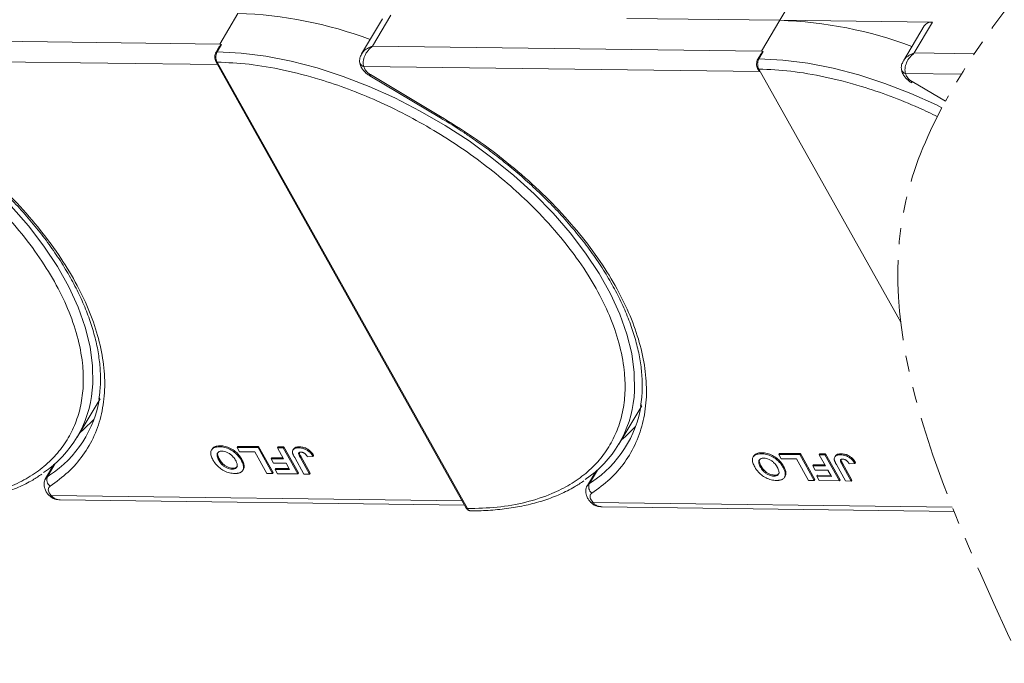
# Model space of a CAD drawing. Header units: millimetres. Extents: x -1637 to 445, y 81 to 1539.
# Tile 37 of 52: x -159 to -61, y 1189 to 1253. Entities that reach past the tile are written whole.
import ezdxf

# ---------------------------------------------------------------- set-up
doc = ezdxf.new("R2010")
doc.units = ezdxf.units.MM
doc.linetypes.add('PHANTOM2', pattern=[31.75, 15.875, -3.175, 3.175, -3.175, 3.175, -3.175])

msp = doc.modelspace()

# ---------------------------------------------------------------- linework, layer by layer
at = {"color": 7, "linetype": 'Continuous', "lineweight": 15}
for p, q in [((-83.636, 1252.577), (-81.526, 1256.126)), ((-137.313, 1253.268), (-139.122, 1250.226)), ((-123, 1252.71), (-125.055, 1249.255)), ((-123.978, 1250.031), (-122.169, 1253.073)), ((-98.781, 1252.772), (-83.636, 1252.577)), ((-83.636, 1252.577), (-85.446, 1249.535)), ((-68.492, 1252.383), (-83.636, 1252.577)), ((-69.323, 1252.019), (-71.378, 1248.564)), ((-70.301, 1249.341), (-68.492, 1252.383)), ((-139.122, 1250.226), (-177.655, 1250.722)), ((-139.223, 1249.851), (-139.484, 1249.412)), ((-138.937, 1250.185), (-139.366, 1249.462)), ((-138.937, 1250.185), (-139.122, 1250.226)), ((-85.446, 1249.535), (-123.978, 1250.031)), ((-85.546, 1249.16), (-85.808, 1248.721)), ((-85.26, 1249.494), (-85.69, 1248.772)), ((-85.26, 1249.494), (-85.446, 1249.535)), ((-64.345, 1249.264), (-70.301, 1249.341)), ((-178.515, 1248.69), (-139.323, 1248.185)), ((-139.496, 1248.495), (-114.699, 1204.234)), ((-139.381, 1248.441), (-114.584, 1204.18)), ((-124.838, 1247.999), (-124.745, 1247.742)), ((-124.838, 1247.999), (-85.646, 1247.494)), ((-85.819, 1247.804), (-85.646, 1247.494)), ((-124.248, 1247.079), (-117.299, 1242.946)), ((-124.18, 1247.193), (-117.231, 1243.06)), ((-85.704, 1247.75), (-71.638, 1222.643)), ((-71.162, 1247.308), (-71.068, 1247.051)), ((-71.162, 1247.308), (-65.647, 1247.237)), ((-70.503, 1246.502), (-67.219, 1244.549)), ((-153.241, 1211.26), (-150.98, 1215.063)), ((-99.565, 1210.569), (-97.303, 1214.372)), ((-139.877, 1210.086), (-139.937, 1209.985)), ((-139.129, 1210.302), (-139.068, 1210.403)), ((-137.404, 1210.247), (-137.344, 1210.348)), ((-137.404, 1210.247), (-135.325, 1210.22)), ((-137.164, 1209.818), (-137.404, 1210.247)), ((-137.344, 1210.348), (-135.264, 1210.321)), ((-135.652, 1209.798), (-137.164, 1209.818)), ((-134.45, 1207.654), (-135.652, 1209.798)), ((-135.264, 1210.321), (-135.325, 1210.22)), ((-135.325, 1210.22), (-133.883, 1207.646)), ((-135.264, 1210.321), (-133.823, 1207.748)), ((-133.396, 1210.195), (-133.336, 1210.296)), ((-133.396, 1210.195), (-132.829, 1210.188)), ((-132.786, 1209.106), (-133.396, 1210.195)), ((-133.336, 1210.296), (-132.769, 1210.289)), ((-132.769, 1210.289), (-132.829, 1210.188)), ((-132.829, 1210.188), (-131.388, 1207.614)), ((-132.769, 1210.289), (-131.327, 1207.716)), ((-131.804, 1210.082), (-131.864, 1209.981)), ((-131.203, 1210.302), (-131.263, 1210.2)), ((-85.452, 1209.611), (-85.392, 1209.712)), ((-139.212, 1208.984), (-139.152, 1209.085)), ((-136.934, 1209.081), (-136.995, 1208.979)), ((-133.974, 1209.224), (-134.034, 1209.122)), ((-133.794, 1208.693), (-134.034, 1209.122)), ((-134.034, 1209.122), (-132.786, 1209.106)), ((-133.974, 1209.224), (-132.844, 1209.209)), ((-130.783, 1207.607), (-131.691, 1209.229)), ((-131.149, 1209.265), (-131.088, 1209.366)), ((-131.149, 1209.265), (-130.215, 1207.599)), ((-131.088, 1209.366), (-130.155, 1207.701)), ((-130.42, 1209.305), (-129.872, 1209.331)), ((-129.811, 1209.432), (-129.872, 1209.331)), ((-86.2, 1209.396), (-86.26, 1209.294)), ((-83.728, 1209.556), (-83.667, 1209.657)), ((-83.728, 1209.556), (-81.648, 1209.529)), ((-83.487, 1209.127), (-83.728, 1209.556)), ((-83.667, 1209.657), (-81.588, 1209.63)), ((-81.975, 1209.107), (-83.487, 1209.127)), ((-80.774, 1206.963), (-81.975, 1209.107)), ((-81.588, 1209.63), (-81.648, 1209.529)), ((-81.648, 1209.529), (-80.206, 1206.956)), ((-81.588, 1209.63), (-80.146, 1207.057)), ((-79.72, 1209.504), (-79.659, 1209.606)), ((-79.72, 1209.504), (-79.153, 1209.497)), ((-79.11, 1208.415), (-79.72, 1209.504)), ((-79.659, 1209.606), (-79.092, 1209.598)), ((-79.092, 1209.598), (-79.153, 1209.497)), ((-79.153, 1209.497), (-77.711, 1206.923)), ((-79.092, 1209.598), (-77.65, 1207.025)), ((-78.127, 1209.391), (-78.187, 1209.29)), ((-77.526, 1209.611), (-77.587, 1209.509)), ((-76.135, 1208.741), (-76.195, 1208.64)), ((-155.543, 1208.541), (-156.369, 1207.153)), ((-156.163, 1207.363), (-155.376, 1208.686)), ((-155.546, 1208.538), (-155.545, 1208.538)), ((-137.889, 1208.091), (-137.829, 1208.192)), ((-136.836, 1207.974), (-136.776, 1208.076)), ((-136.7, 1208.428), (-136.76, 1208.327)), ((-132.546, 1208.677), (-133.794, 1208.693)), ((-133.571, 1208.17), (-133.632, 1208.069)), ((-133.392, 1207.64), (-133.632, 1208.069)), ((-133.632, 1208.069), (-132.195, 1208.051)), ((-133.571, 1208.17), (-132.253, 1208.153)), ((-132.195, 1208.051), (-132.546, 1208.677)), ((-101.866, 1207.85), (-102.692, 1206.462)), ((-102.487, 1206.672), (-101.699, 1207.996)), ((-101.87, 1207.847), (-101.868, 1207.847)), ((-85.535, 1208.293), (-85.475, 1208.394)), ((-83.258, 1208.39), (-83.318, 1208.288)), ((-80.297, 1208.533), (-80.358, 1208.431)), ((-80.117, 1208.003), (-80.358, 1208.431)), ((-80.358, 1208.431), (-79.11, 1208.415)), ((-80.297, 1208.533), (-79.167, 1208.518)), ((-78.869, 1207.987), (-80.117, 1208.003)), ((-78.518, 1207.36), (-78.869, 1207.987)), ((-77.106, 1206.916), (-78.015, 1208.538)), ((-77.472, 1208.574), (-77.412, 1208.675)), ((-77.472, 1208.574), (-76.539, 1206.908)), ((-77.412, 1208.675), (-76.478, 1207.01)), ((-76.744, 1208.614), (-76.195, 1208.64)), ((-155.969, 1207.492), (-156.163, 1207.363)), ((-133.883, 1207.646), (-134.45, 1207.654)), ((-133.823, 1207.748), (-133.883, 1207.646)), ((-131.388, 1207.614), (-133.392, 1207.64)), ((-131.327, 1207.716), (-131.388, 1207.614)), ((-130.215, 1207.599), (-130.783, 1207.607)), ((-130.155, 1207.701), (-130.215, 1207.599)), ((-102.293, 1206.801), (-102.487, 1206.672)), ((-84.212, 1207.4), (-84.152, 1207.502)), ((-83.159, 1207.283), (-83.099, 1207.385)), ((-83.023, 1207.737), (-83.083, 1207.636)), ((-80.206, 1206.956), (-80.774, 1206.963)), ((-80.146, 1207.057), (-80.206, 1206.956)), ((-79.895, 1207.48), (-79.955, 1207.378)), ((-79.715, 1206.949), (-79.955, 1207.378)), ((-79.955, 1207.378), (-78.518, 1207.36)), ((-79.895, 1207.48), (-78.576, 1207.463)), ((-77.711, 1206.923), (-79.715, 1206.949)), ((-77.65, 1207.025), (-77.711, 1206.923)), ((-76.539, 1206.908), (-77.106, 1206.916)), ((-76.478, 1207.01), (-76.539, 1206.908)), ((-156.026, 1205.481), (-156.035, 1205.492)), ((-156.002, 1205.734), (-155.808, 1205.476)), ((-115.101, 1204.952), (-155.808, 1205.476)), ((-154.912, 1205.041), (-114.862, 1204.526)), ((-102.326, 1205.043), (-102.131, 1204.785)), ((-102.349, 1204.79), (-102.359, 1204.802)), ((-66.535, 1204.327), (-102.131, 1204.785)), ((-101.235, 1204.35), (-66.365, 1203.901))]:
    msp.add_line(p, q, dxfattribs=at)
at = {"color": 7, "linetype": 'Continuous', "lineweight": 15, "flags": 128}
for points in [[(-139.366, 1249.462), (-136.993, 1249.326), (-134.539, 1249.011), (-132.024, 1248.518), (-129.468, 1247.853), (-126.892, 1247.02), (-124.316, 1246.026), (-121.76, 1244.879), (-119.245, 1243.588), (-116.791, 1242.163), (-114.417, 1240.617), (-112.143, 1238.96), (-109.986, 1237.206), (-107.964, 1235.37), (-106.092, 1233.465), (-104.387, 1231.508), (-102.861, 1229.513), (-101.526, 1227.497), (-100.393, 1225.475), (-99.472, 1223.464), (-98.769, 1221.48), (-98.29, 1219.539), (-98.039, 1217.655), (-98.018, 1215.844), (-98.065, 1215.224)], [(-85.69, 1248.772), (-83.316, 1248.635), (-80.862, 1248.32), (-78.348, 1247.827), (-75.792, 1247.162), (-73.215, 1246.329), (-70.639, 1245.335), (-68.083, 1244.188), (-67.559, 1243.919)], [(-125.254, 1248.485), (-125.255, 1248.477), (-125.251, 1248.393)], [(-125.251, 1248.393), (-125.247, 1248.373), (-125.24, 1248.344)], [(-71.578, 1247.795), (-71.578, 1247.786), (-71.574, 1247.702)], [(-124.18, 1247.193), (-124.216, 1247.133), (-124.239, 1247.094), (-124.248, 1247.079), (-124.248, 1247.079)], [(-71.574, 1247.702), (-71.57, 1247.682), (-71.563, 1247.654)], [(-70.503, 1246.502), (-70.539, 1246.442), (-70.562, 1246.403), (-70.571, 1246.388), (-70.571, 1246.388)], [(-117.231, 1243.06), (-117.267, 1243), (-117.29, 1242.962), (-117.299, 1242.947), (-117.299, 1242.946)], [(-159.769, 1234.156), (-158.064, 1232.199), (-156.537, 1230.204), (-155.203, 1228.188), (-154.07, 1226.166), (-153.149, 1224.155), (-152.446, 1222.171), (-151.967, 1220.229), (-151.716, 1218.346), (-151.695, 1216.535), (-151.742, 1215.915)], [(-152.992, 1211.68), (-152.599, 1212.011), (-151.584, 1213.02)], [(-99.315, 1210.989), (-98.922, 1211.32), (-97.907, 1212.329)], [(-156.365, 1207.158), (-156.306, 1207.239), (-156.163, 1207.363)], [(-102.689, 1206.468), (-102.629, 1206.548), (-102.487, 1206.672)]]:
    msp.add_lwpolyline(points, dxfattribs=at)
at = {"color": 7, "linetype": 'Continuous', "lineweight": 15}
for centre, radius, start, end in [((-138.577, 1212.54), 40.748, 69.35834, 88.22275), ((-84.9, 1211.849), 40.748, 69.35834, 88.22275), ((-68.602, 1251.501), 0.888, 82.87283, 144.3365), ((-139.383, 1249.338), 0.126, 82.49194, 144.09954), ((-85.706, 1248.647), 0.126, 82.49194, 144.09954), ((-139.392, 1248.567), 0.127, 214.96587, 274.88426), ((-124.727, 1248.534), 0.546, 200.26316, 258.23574), ((-85.715, 1247.877), 0.127, 214.96587, 274.88426), ((-71.05, 1247.843), 0.546, 200.26316, 258.23574), ((-162.774, 1216.93), 11.078, 303.96754, 354.74389), ((-162.18, 1216.911), 11.283, 303.39574, 351.14243), ((-109.097, 1216.239), 11.078, 303.96754, 354.74389), ((-108.503, 1216.221), 11.283, 303.39574, 351.14243), ((-155.444, 1207.031), 0.792, 155.22009, 232.54306), ((-101.768, 1206.34), 0.792, 155.22009, 232.54306), ((-155.913, 1205.649), 0.202, 236.03869, 301.32272), ((-114.595, 1204.306), 0.127, 214.9547, 274.88524), ((-102.236, 1204.958), 0.202, 236.03869, 301.32272)]:
    msp.add_arc(centre, radius, start, end, dxfattribs=at)
at = {"color": 3, "linetype": 'PHANTOM2', "lineweight": 9, "ltscale": 0.5}
for points, knots in [([(-44.542, 1329.738), (-39.516, 1316.742), (-27.249, 1285.022), (-58.464, 1260.489), (-67.219, 1244.549)], [0, 0, 0, 0, 45.380997, 110.76193, 110.76193, 110.76193, 110.76193]), ([(-67.559, 1243.919), (-69.164, 1240.9), (-76.029, 1224.001), (-67.038, 1204.664), (-59.682, 1188.843)], [111.621679, 111.621679, 111.621679, 111.621679, 123.975955, 179.550983, 179.550983, 179.550983, 179.550983])]:
    msp.add_open_spline(points, degree=3, knots=knots, dxfattribs=at)
at = {"color": 7, "linetype": 'Continuous', "lineweight": 15}
for points, knots in [([(-139.22, 1249.85), (-139.21, 1249.868), (-139.166, 1249.951), (-139.094, 1250.036), (-139.025, 1250.111), (-138.999, 1250.138), (-138.98, 1250.156), (-138.968, 1250.167), (-138.958, 1250.175), (-138.95, 1250.18), (-138.944, 1250.184), (-138.94, 1250.185), (-138.938, 1250.185), (-138.937, 1250.185), (-138.937, 1250.185)], [0, 0, 0, 0, 0.1362747, 0.628083, 0.7491851, 0.8303049, 0.8846383, 0.9212056, 0.946082, 0.9691561, 0.9812989, 0.990211, 0.9974391, 1, 1, 1, 1]), ([(-125.057, 1249.215), (-125.005, 1249.306), (-124.878, 1249.529), (-124.497, 1249.822), (-124.151, 1249.961), (-123.978, 1250.031)], [0, 0, 0, 0, 0.2551059, 0.6260787, 1, 1, 1, 1]), ([(-123.978, 1250.031), (-124.134, 1249.893), (-124.446, 1249.618), (-124.769, 1249.071), (-124.9, 1248.59), (-124.902, 1248.23), (-124.86, 1248.075), (-124.838, 1247.999)], [0, 0, 0, 0, 0.2513144, 0.5002066, 0.7491551, 0.8759362, 1, 1, 1, 1]), ([(-193.058, 1249.132), (-192.01, 1249.08), (-189.882, 1248.974), (-186.455, 1248.385), (-183.147, 1247.532), (-180.042, 1246.476), (-177.191, 1245.306), (-174.358, 1243.939), (-171.573, 1242.384), (-168.886, 1240.668), (-166.343, 1238.82), (-163.966, 1236.865), (-161.574, 1234.632), (-159.258, 1232.127), (-157.149, 1229.393), (-155.44, 1226.676), (-154.108, 1223.964), (-153.161, 1221.246), (-152.683, 1218.764), (-152.591, 1216.561), (-152.796, 1214.639), (-153.29, 1212.83), (-154.08, 1211.159), (-155.149, 1209.653), (-156.481, 1208.34), (-158.053, 1207.227), (-160.012, 1206.237), (-162.404, 1205.456), (-165.216, 1204.948), (-167.256, 1204.896), (-168.26, 1204.871)], [0, 0, 0, 0, 0.038845, 0.078883, 0.12003, 0.152186, 0.184338, 0.217171, 0.25, 0.282833, 0.315662, 0.347818, 0.37997, 0.421121, 0.461157, 0.5, 0.538846, 0.578883, 0.62003, 0.652186, 0.684338, 0.717171, 0.75, 0.782833, 0.815662, 0.847818, 0.87997, 0.921121, 0.961156, 1, 1, 1, 1]), ([(-139.484, 1249.412), (-139.516, 1249.345), (-139.579, 1249.212), (-139.609, 1248.955), (-139.586, 1248.697), (-139.526, 1248.562), (-139.496, 1248.495)], [0, 0, 0, 0, 0.2499875, 0.4997845, 0.7494633, 1, 1, 1, 1]), ([(-139.366, 1249.462), (-139.395, 1249.404), (-139.458, 1249.277), (-139.494, 1249.065), (-139.497, 1248.876), (-139.481, 1248.723), (-139.444, 1248.57), (-139.402, 1248.485), (-139.381, 1248.441)], [0, 0, 0, 0, 0.202144, 0.435712, 0.564895, 0.702008, 0.847044, 1, 1, 1, 1]), ([(-125.071, 1249.227), (-125.132, 1249.102), (-125.228, 1248.904), (-125.273, 1248.596), (-125.251, 1248.431), (-125.239, 1248.344)], [0, 0, 0, 0, 0.448563, 0.710789, 1, 1, 1, 1]), ([(-85.69, 1248.772), (-85.719, 1248.713), (-85.781, 1248.586), (-85.818, 1248.374), (-85.821, 1248.185), (-85.804, 1248.032), (-85.767, 1247.88), (-85.726, 1247.794), (-85.704, 1247.75)], [0, 0, 0, 0, 0.202144, 0.435712, 0.564895, 0.702008, 0.847044, 1, 1, 1, 1]), ([(-85.543, 1249.159), (-85.533, 1249.177), (-85.49, 1249.26), (-85.417, 1249.345), (-85.349, 1249.421), (-85.322, 1249.447), (-85.304, 1249.465), (-85.291, 1249.476), (-85.281, 1249.484), (-85.274, 1249.49), (-85.268, 1249.493), (-85.264, 1249.494), (-85.261, 1249.494), (-85.26, 1249.494), (-85.26, 1249.494)], [0, 0, 0, 0, 0.136275, 0.628083, 0.749185, 0.830305, 0.884638, 0.921206, 0.946082, 0.969156, 0.981299, 0.990211, 0.997439, 1, 1, 1, 1]), ([(-71.38, 1248.524), (-71.328, 1248.615), (-71.201, 1248.838), (-70.821, 1249.131), (-70.475, 1249.27), (-70.301, 1249.341)], [0, 0, 0, 0, 0.2551059, 0.6260787, 1, 1, 1, 1]), ([(-70.301, 1249.341), (-70.458, 1249.202), (-70.769, 1248.927), (-71.092, 1248.38), (-71.223, 1247.899), (-71.226, 1247.539), (-71.183, 1247.384), (-71.162, 1247.308)], [0, 0, 0, 0, 0.2513144, 0.5002066, 0.7491551, 0.8759362, 1, 1, 1, 1]), ([(-139.381, 1248.441), (-138.333, 1248.389), (-136.205, 1248.283), (-132.778, 1247.694), (-129.471, 1246.841), (-126.366, 1245.785), (-123.515, 1244.615), (-120.681, 1243.249), (-117.897, 1241.693), (-115.209, 1239.977), (-112.667, 1238.129), (-110.29, 1236.174), (-107.897, 1233.942), (-105.581, 1231.436), (-103.472, 1228.702), (-101.763, 1225.986), (-100.431, 1223.274), (-99.485, 1220.555), (-99.007, 1218.073), (-98.915, 1215.87), (-99.119, 1213.948), (-99.613, 1212.139), (-100.403, 1210.468), (-101.472, 1208.962), (-102.805, 1207.649), (-104.376, 1206.536), (-106.335, 1205.546), (-108.727, 1204.766), (-111.54, 1204.257), (-113.579, 1204.205), (-114.584, 1204.18)], [0, 0, 0, 0, 0.038845, 0.078883, 0.12003, 0.152186, 0.184338, 0.217171, 0.25, 0.282833, 0.315662, 0.347818, 0.37997, 0.421121, 0.461157, 0.5, 0.538846, 0.578883, 0.62003, 0.652186, 0.684338, 0.717171, 0.75, 0.782833, 0.815662, 0.847818, 0.87997, 0.921121, 0.961156, 1, 1, 1, 1]), ([(-125.228, 1248.397), (-125.223, 1248.327), (-125.209, 1248.132), (-125.059, 1247.854), (-124.84, 1247.551), (-124.57, 1247.289), (-124.351, 1247.146), (-124.248, 1247.079)], [0, 0, 0, 0, 0.128735, 0.363829, 0.562351, 0.794136, 1, 1, 1, 1]), ([(-85.808, 1248.721), (-85.839, 1248.654), (-85.902, 1248.521), (-85.932, 1248.264), (-85.909, 1248.006), (-85.849, 1247.871), (-85.819, 1247.804)], [0, 0, 0, 0, 0.2499875, 0.4997845, 0.7494633, 1, 1, 1, 1]), ([(-71.395, 1248.536), (-71.455, 1248.411), (-71.551, 1248.213), (-71.596, 1247.905), (-71.574, 1247.74), (-71.563, 1247.653)], [0, 0, 0, 0, 0.448563, 0.710789, 1, 1, 1, 1]), ([(-85.704, 1247.75), (-84.657, 1247.698), (-82.529, 1247.592), (-79.102, 1247.004), (-75.794, 1246.15), (-72.689, 1245.095), (-70.179, 1244.064), (-68.63, 1243.337), (-68.018, 1243.035)], [0, 0, 0, 0, 0.0388454, 0.0788825, 0.1200296, 0.1521859, 0.1843384, 0.2055464, 0.2055464, 0.2055464, 0.2055464]), ([(-71.552, 1247.706), (-71.546, 1247.637), (-71.532, 1247.441), (-71.382, 1247.163), (-71.163, 1246.86), (-70.894, 1246.599), (-70.674, 1246.455), (-70.571, 1246.388)], [0, 0, 0, 0, 0.128735, 0.363829, 0.562351, 0.794136, 1, 1, 1, 1]), ([(-170.973, 1243.636), (-170.171, 1243.144), (-169.047, 1242.455), (-167.447, 1241.365), (-166.117, 1240.411), (-164.585, 1239.228), (-163.042, 1237.944), (-161.506, 1236.559), (-160.012, 1235.094), (-158.585, 1233.564), (-157.244, 1231.983), (-156.006, 1230.364), (-154.884, 1228.72), (-153.888, 1227.062), (-153.025, 1225.402), (-152.304, 1223.749), (-151.727, 1222.113), (-151.301, 1220.501), (-151.026, 1218.921), (-150.915, 1217.381), (-150.936, 1216.071), (-151.063, 1215.309), (-151.112, 1215.018)], [0, 0, 0, 0, 0.064101, 0.089801, 0.132415, 0.176482, 0.223573, 0.272509, 0.322812, 0.374099, 0.426103, 0.478632, 0.531549, 0.584759, 0.638206, 0.691868, 0.745759, 0.79993, 0.854482, 0.909574, 0.965431, 1, 1, 1, 1]), ([(-170.908, 1243.751), (-169.846, 1243.092), (-167.7, 1241.761), (-164.66, 1239.501), (-161.786, 1237.061), (-159.153, 1234.466), (-156.817, 1231.772), (-154.822, 1229.035), (-153.198, 1226.312), (-151.948, 1223.631), (-151.066, 1220.997), (-150.561, 1218.415), (-150.456, 1215.916), (-150.766, 1213.556), (-151.485, 1211.383), (-152.604, 1209.447), (-154.059, 1207.753), (-155.308, 1206.85), (-155.926, 1206.403)], [0, 0, 0, 0, 0.061038, 0.123312, 0.186438, 0.25, 0.313562, 0.376688, 0.438962, 0.5, 0.561038, 0.623312, 0.686438, 0.75, 0.813562, 0.876688, 0.938962, 1, 1, 1, 1]), ([(-117.297, 1242.945), (-116.494, 1242.453), (-115.371, 1241.764), (-113.77, 1240.674), (-112.44, 1239.72), (-110.908, 1238.537), (-109.366, 1237.253), (-107.829, 1235.868), (-106.335, 1234.403), (-104.908, 1232.873), (-103.567, 1231.292), (-102.33, 1229.673), (-101.208, 1228.029), (-100.211, 1226.371), (-99.349, 1224.711), (-98.627, 1223.058), (-98.05, 1221.422), (-97.624, 1219.81), (-97.349, 1218.23), (-97.239, 1216.69), (-97.26, 1215.381), (-97.386, 1214.619), (-97.435, 1214.327)], [0, 0, 0, 0, 0.064101, 0.089801, 0.132415, 0.176482, 0.223573, 0.272509, 0.322812, 0.374099, 0.426103, 0.478632, 0.531549, 0.584759, 0.638206, 0.691868, 0.745759, 0.79993, 0.854482, 0.909574, 0.965431, 1, 1, 1, 1]), ([(-117.231, 1243.06), (-116.169, 1242.401), (-114.024, 1241.07), (-110.983, 1238.81), (-108.109, 1236.37), (-105.477, 1233.775), (-103.14, 1231.081), (-101.145, 1228.345), (-99.521, 1225.621), (-98.271, 1222.94), (-97.389, 1220.306), (-96.885, 1217.724), (-96.78, 1215.225), (-97.089, 1212.865), (-97.809, 1210.693), (-98.928, 1208.756), (-100.382, 1207.062), (-101.631, 1206.159), (-102.249, 1205.712)], [0, 0, 0, 0, 0.061038, 0.123312, 0.186438, 0.25, 0.313562, 0.376688, 0.438962, 0.5, 0.561038, 0.623312, 0.686438, 0.75, 0.813562, 0.876688, 0.938962, 1, 1, 1, 1]), ([(-139.786, 1209.003), (-139.822, 1209.072), (-139.932, 1209.279), (-140.033, 1209.607), (-139.993, 1209.945), (-139.789, 1210.181), (-139.477, 1210.292), (-139.234, 1210.299), (-139.129, 1210.302)], [0, 0, 0, 0, 0.101888, 0.307343, 0.492963, 0.678647, 0.860791, 1, 1, 1, 1]), ([(-139.865, 1210.078), (-139.819, 1210.146), (-139.716, 1210.297), (-139.415, 1210.392), (-139.173, 1210.4), (-139.068, 1210.403)], [0, 0, 0, 0, 0.315977, 0.703684, 1, 1, 1, 1]), ([(-139.212, 1208.984), (-139.248, 1209.052), (-139.349, 1209.246), (-139.417, 1209.513), (-139.334, 1209.727), (-139.178, 1209.842), (-139.007, 1209.872), (-138.906, 1209.872), (-138.887, 1209.873)], [0, 0, 0, 0, 0.15859, 0.447239, 0.620381, 0.793575, 0.961295, 1, 1, 1, 1]), ([(-139.152, 1209.085), (-139.187, 1209.153), (-139.287, 1209.346), (-139.364, 1209.605), (-139.295, 1209.74), (-139.273, 1209.784)], [0, 0, 0, 0, 0.271027, 0.764321, 1, 1, 1, 1]), ([(-139.129, 1210.302), (-139.049, 1210.298), (-138.807, 1210.288), (-138.362, 1210.185), (-137.854, 1209.929), (-137.399, 1209.56), (-137.141, 1209.231), (-137.021, 1209.025), (-136.995, 1208.979)], [0, 0, 0, 0, 0.102171, 0.30922, 0.51365, 0.692275, 0.932413, 1, 1, 1, 1]), ([(-139.068, 1210.403), (-138.988, 1210.4), (-138.746, 1210.39), (-138.302, 1210.287), (-137.794, 1210.03), (-137.339, 1209.662), (-137.081, 1209.333), (-136.961, 1209.126), (-136.934, 1209.081)], [0, 0, 0, 0, 0.102171, 0.30922, 0.51365, 0.692275, 0.932413, 1, 1, 1, 1]), ([(-138.887, 1209.873), (-138.805, 1209.867), (-138.64, 1209.855), (-138.363, 1209.759), (-138.086, 1209.602), (-137.797, 1209.346), (-137.641, 1209.124), (-137.561, 1208.984), (-137.552, 1208.97)], [0, 0, 0, 0, 0.15971, 0.320429, 0.491074, 0.67705, 0.96629, 1, 1, 1, 1]), ([(-131.901, 1209.717), (-131.905, 1209.781), (-131.913, 1209.908), (-131.821, 1210.062), (-131.619, 1210.186), (-131.397, 1210.195), (-131.263, 1210.2)], [0, 0, 0, 0, 0.20646, 0.413515, 0.645211, 1, 1, 1, 1]), ([(-131.691, 1209.229), (-131.71, 1209.263), (-131.748, 1209.332), (-131.795, 1209.424), (-131.832, 1209.506), (-131.86, 1209.577), (-131.886, 1209.648), (-131.896, 1209.694), (-131.901, 1209.717)], [0, 0, 0, 0, 0.20827, 0.416707, 0.561481, 0.706573, 0.852825, 1, 1, 1, 1]), ([(-131.794, 1210.077), (-131.782, 1210.102), (-131.743, 1210.184), (-131.554, 1210.285), (-131.335, 1210.295), (-131.203, 1210.302)], [0, 0, 0, 0, 0.148382, 0.484821, 1, 1, 1, 1]), ([(-131.149, 1209.265), (-131.185, 1209.334), (-131.249, 1209.452), (-131.301, 1209.595), (-131.299, 1209.687), (-131.257, 1209.736), (-131.178, 1209.768), (-131.105, 1209.771), (-131.06, 1209.772)], [0, 0, 0, 0, 0.292027, 0.504854, 0.613905, 0.723685, 0.829816, 1, 1, 1, 1]), ([(-131.263, 1210.2), (-131.183, 1210.196), (-131, 1210.188), (-130.687, 1210.101), (-130.381, 1209.931), (-130.085, 1209.668), (-129.955, 1209.463), (-129.872, 1209.331)], [0, 0, 0, 0, 0.155292, 0.353145, 0.543243, 0.704067, 1, 1, 1, 1]), ([(-131.203, 1210.302), (-131.122, 1210.298), (-130.939, 1210.289), (-130.626, 1210.203), (-130.321, 1210.032), (-130.024, 1209.769), (-129.895, 1209.565), (-129.811, 1209.432)], [0, 0, 0, 0, 0.155292, 0.353145, 0.543243, 0.704067, 1, 1, 1, 1]), ([(-131.06, 1209.772), (-131.035, 1209.771), (-130.984, 1209.769), (-130.91, 1209.751), (-130.842, 1209.728), (-130.783, 1209.699), (-130.727, 1209.665), (-130.694, 1209.639), (-130.676, 1209.626)], [0, 0, 0, 0, 0.202387, 0.410907, 0.557829, 0.709472, 0.853224, 1, 1, 1, 1]), ([(-86.188, 1209.387), (-86.142, 1209.455), (-86.039, 1209.606), (-85.738, 1209.701), (-85.496, 1209.709), (-85.392, 1209.712)], [0, 0, 0, 0, 0.315977, 0.703684, 1, 1, 1, 1]), ([(-85.392, 1209.712), (-85.312, 1209.709), (-85.07, 1209.699), (-84.625, 1209.596), (-84.117, 1209.339), (-83.662, 1208.971), (-83.404, 1208.642), (-83.284, 1208.435), (-83.258, 1208.39)], [0, 0, 0, 0, 0.102171, 0.30922, 0.51365, 0.692275, 0.932413, 1, 1, 1, 1]), ([(-137.642, 1207.662), (-137.722, 1207.665), (-137.964, 1207.675), (-138.406, 1207.781), (-138.911, 1208.036), (-139.367, 1208.403), (-139.632, 1208.739), (-139.756, 1208.952), (-139.786, 1209.003)], [0, 0, 0, 0, 0.101398, 0.306996, 0.506144, 0.685262, 0.924557, 1, 1, 1, 1]), ([(-137.889, 1208.091), (-137.971, 1208.096), (-138.135, 1208.107), (-138.41, 1208.197), (-138.676, 1208.347), (-138.95, 1208.587), (-139.111, 1208.808), (-139.196, 1208.955), (-139.212, 1208.984)], [0, 0, 0, 0, 0.160292, 0.321922, 0.490761, 0.657569, 0.933883, 1, 1, 1, 1]), ([(-137.829, 1208.192), (-137.91, 1208.198), (-138.074, 1208.209), (-138.35, 1208.298), (-138.616, 1208.449), (-138.89, 1208.688), (-139.05, 1208.91), (-139.135, 1209.057), (-139.152, 1209.085)], [0, 0, 0, 0, 0.160292, 0.321922, 0.490761, 0.657569, 0.933883, 1, 1, 1, 1]), ([(-137.552, 1208.97), (-137.516, 1208.901), (-137.425, 1208.728), (-137.357, 1208.482), (-137.405, 1208.271), (-137.543, 1208.143), (-137.722, 1208.094), (-137.846, 1208.092), (-137.889, 1208.091)], [0, 0, 0, 0, 0.1586166, 0.4008637, 0.5730594, 0.7454856, 0.9129852, 1, 1, 1, 1]), ([(-136.995, 1208.979), (-136.976, 1208.945), (-136.938, 1208.876), (-136.887, 1208.77), (-136.84, 1208.66), (-136.801, 1208.547), (-136.771, 1208.435), (-136.764, 1208.363), (-136.76, 1208.327)], [0, 0, 0, 0, 0.1539502, 0.3081809, 0.478699, 0.6499612, 0.8242026, 1, 1, 1, 1]), ([(-136.934, 1209.081), (-136.915, 1209.046), (-136.878, 1208.978), (-136.827, 1208.871), (-136.779, 1208.762), (-136.74, 1208.649), (-136.711, 1208.537), (-136.703, 1208.464), (-136.7, 1208.428)], [0, 0, 0, 0, 0.1539502, 0.3081809, 0.478699, 0.6499612, 0.8242026, 1, 1, 1, 1]), ([(-131.231, 1209.7), (-131.231, 1209.694), (-131.224, 1209.592), (-131.154, 1209.476), (-131.088, 1209.366)], [0, 0, 0, 0, 0.057952, 1, 1, 1, 1]), ([(-130.676, 1209.626), (-130.655, 1209.607), (-130.611, 1209.568), (-130.561, 1209.509), (-130.519, 1209.455), (-130.484, 1209.405), (-130.451, 1209.355), (-130.431, 1209.322), (-130.42, 1209.305)], [0, 0, 0, 0, 0.193806, 0.393127, 0.544069, 0.695412, 0.847613, 1, 1, 1, 1]), ([(-86.109, 1208.313), (-86.146, 1208.381), (-86.256, 1208.588), (-86.356, 1208.917), (-86.316, 1209.254), (-86.112, 1209.49), (-85.8, 1209.601), (-85.557, 1209.608), (-85.452, 1209.611)], [0, 0, 0, 0, 0.101888, 0.307343, 0.492963, 0.678647, 0.860791, 1, 1, 1, 1]), ([(-85.535, 1208.293), (-85.571, 1208.361), (-85.673, 1208.555), (-85.741, 1208.822), (-85.657, 1209.036), (-85.501, 1209.152), (-85.33, 1209.181), (-85.229, 1209.182), (-85.21, 1209.182)], [0, 0, 0, 0, 0.15859, 0.447239, 0.620381, 0.793575, 0.961295, 1, 1, 1, 1]), ([(-85.475, 1208.394), (-85.51, 1208.463), (-85.611, 1208.655), (-85.687, 1208.915), (-85.618, 1209.049), (-85.596, 1209.093)], [0, 0, 0, 0, 0.271027, 0.764321, 1, 1, 1, 1]), ([(-85.452, 1209.611), (-85.372, 1209.607), (-85.13, 1209.597), (-84.685, 1209.494), (-84.178, 1209.238), (-83.722, 1208.869), (-83.465, 1208.541), (-83.344, 1208.334), (-83.318, 1208.288)], [0, 0, 0, 0, 0.102171, 0.30922, 0.51365, 0.692275, 0.932413, 1, 1, 1, 1]), ([(-85.21, 1209.182), (-85.128, 1209.176), (-84.963, 1209.164), (-84.687, 1209.068), (-84.409, 1208.911), (-84.12, 1208.655), (-83.964, 1208.433), (-83.884, 1208.293), (-83.876, 1208.279)], [0, 0, 0, 0, 0.15971, 0.320429, 0.491074, 0.67705, 0.96629, 1, 1, 1, 1]), ([(-78.224, 1209.026), (-78.228, 1209.09), (-78.236, 1209.217), (-78.145, 1209.371), (-77.942, 1209.495), (-77.72, 1209.504), (-77.587, 1209.509)], [0, 0, 0, 0, 0.20646, 0.413515, 0.645211, 1, 1, 1, 1]), ([(-78.015, 1208.538), (-78.034, 1208.572), (-78.071, 1208.641), (-78.118, 1208.733), (-78.155, 1208.815), (-78.183, 1208.886), (-78.21, 1208.957), (-78.219, 1209.003), (-78.224, 1209.026)], [0, 0, 0, 0, 0.20827, 0.416707, 0.561481, 0.706573, 0.852825, 1, 1, 1, 1]), ([(-78.118, 1209.386), (-78.106, 1209.411), (-78.067, 1209.494), (-77.877, 1209.594), (-77.658, 1209.605), (-77.526, 1209.611)], [0, 0, 0, 0, 0.148382, 0.484821, 1, 1, 1, 1]), ([(-77.472, 1208.574), (-77.509, 1208.643), (-77.572, 1208.761), (-77.624, 1208.905), (-77.622, 1208.996), (-77.58, 1209.045), (-77.501, 1209.077), (-77.428, 1209.08), (-77.383, 1209.081)], [0, 0, 0, 0, 0.2920273, 0.5048541, 0.6139046, 0.723685, 0.8298165, 1, 1, 1, 1]), ([(-77.587, 1209.509), (-77.506, 1209.506), (-77.323, 1209.497), (-77.01, 1209.41), (-76.704, 1209.24), (-76.408, 1208.977), (-76.279, 1208.772), (-76.195, 1208.64)], [0, 0, 0, 0, 0.155292, 0.353145, 0.543243, 0.704067, 1, 1, 1, 1]), ([(-77.554, 1209.009), (-77.554, 1209.003), (-77.547, 1208.901), (-77.477, 1208.785), (-77.412, 1208.675)], [0, 0, 0, 0, 0.057952, 1, 1, 1, 1]), ([(-77.526, 1209.611), (-77.446, 1209.607), (-77.263, 1209.598), (-76.95, 1209.512), (-76.644, 1209.341), (-76.348, 1209.078), (-76.218, 1208.874), (-76.135, 1208.741)], [0, 0, 0, 0, 0.155292, 0.353145, 0.543243, 0.704067, 1, 1, 1, 1]), ([(-77.383, 1209.081), (-77.358, 1209.08), (-77.308, 1209.078), (-77.233, 1209.061), (-77.165, 1209.037), (-77.107, 1209.008), (-77.051, 1208.974), (-77.017, 1208.948), (-77, 1208.935)], [0, 0, 0, 0, 0.202387, 0.410907, 0.557829, 0.709472, 0.853224, 1, 1, 1, 1]), ([(-77, 1208.935), (-76.978, 1208.916), (-76.934, 1208.877), (-76.885, 1208.819), (-76.843, 1208.764), (-76.808, 1208.715), (-76.775, 1208.664), (-76.754, 1208.631), (-76.744, 1208.614)], [0, 0, 0, 0, 0.193806, 0.393127, 0.544069, 0.695412, 0.847613, 1, 1, 1, 1]), ([(-137.364, 1208.379), (-137.403, 1208.333), (-137.48, 1208.241), (-137.663, 1208.196), (-137.786, 1208.193), (-137.829, 1208.192)], [0, 0, 0, 0, 0.3981888, 0.7942495, 1, 1, 1, 1]), ([(-137.077, 1207.755), (-137.106, 1207.743), (-137.165, 1207.718), (-137.26, 1207.695), (-137.353, 1207.678), (-137.445, 1207.668), (-137.541, 1207.662), (-137.608, 1207.662), (-137.642, 1207.662)], [0, 0, 0, 0, 0.185429, 0.37219, 0.527708, 0.683877, 0.841678, 1, 1, 1, 1]), ([(-136.76, 1208.327), (-136.761, 1208.266), (-136.762, 1208.143), (-136.837, 1207.944), (-136.953, 1207.816), (-137.063, 1207.762), (-137.077, 1207.755)], [0, 0, 0, 0, 0.250896, 0.502166, 0.940512, 1, 1, 1, 1]), ([(-136.7, 1208.428), (-136.702, 1208.368), (-136.707, 1208.248), (-136.731, 1208.125), (-136.775, 1208.082), (-136.779, 1208.078)], [0, 0, 0, 0, 0.478395, 0.957504, 1, 1, 1, 1]), ([(-83.965, 1206.971), (-84.045, 1206.975), (-84.287, 1206.985), (-84.729, 1207.09), (-85.234, 1207.345), (-85.69, 1207.712), (-85.955, 1208.048), (-86.08, 1208.262), (-86.109, 1208.313)], [0, 0, 0, 0, 0.101398, 0.306996, 0.506144, 0.685262, 0.924557, 1, 1, 1, 1]), ([(-84.212, 1207.4), (-84.294, 1207.406), (-84.458, 1207.416), (-84.733, 1207.506), (-85, 1207.657), (-85.273, 1207.896), (-85.434, 1208.117), (-85.519, 1208.264), (-85.535, 1208.293)], [0, 0, 0, 0, 0.160292, 0.321922, 0.490761, 0.657569, 0.933883, 1, 1, 1, 1]), ([(-84.152, 1207.502), (-84.234, 1207.507), (-84.398, 1207.518), (-84.673, 1207.608), (-84.939, 1207.758), (-85.213, 1207.997), (-85.374, 1208.219), (-85.459, 1208.366), (-85.475, 1208.394)], [0, 0, 0, 0, 0.160292, 0.321922, 0.490761, 0.657569, 0.933883, 1, 1, 1, 1]), ([(-83.876, 1208.279), (-83.839, 1208.21), (-83.748, 1208.037), (-83.68, 1207.791), (-83.728, 1207.58), (-83.866, 1207.452), (-84.046, 1207.403), (-84.17, 1207.401), (-84.212, 1207.4)], [0, 0, 0, 0, 0.158617, 0.400864, 0.573059, 0.745486, 0.912985, 1, 1, 1, 1]), ([(-83.318, 1208.288), (-83.299, 1208.254), (-83.261, 1208.185), (-83.21, 1208.079), (-83.163, 1207.969), (-83.124, 1207.857), (-83.094, 1207.744), (-83.087, 1207.672), (-83.083, 1207.636)], [0, 0, 0, 0, 0.15395, 0.308181, 0.478699, 0.649961, 0.824203, 1, 1, 1, 1]), ([(-83.258, 1208.39), (-83.239, 1208.356), (-83.201, 1208.287), (-83.15, 1208.18), (-83.103, 1208.071), (-83.064, 1207.958), (-83.034, 1207.846), (-83.027, 1207.774), (-83.023, 1207.737)], [0, 0, 0, 0, 0.15395, 0.308181, 0.478699, 0.649961, 0.824203, 1, 1, 1, 1]), ([(-167.97, 1204.665), (-167.846, 1204.661), (-167.074, 1204.638), (-165.718, 1204.716), (-163.916, 1204.908), (-162.2, 1205.238), (-160.571, 1205.692), (-159.047, 1206.281), (-157.755, 1206.913), (-157.035, 1207.404), (-156.735, 1207.608)], [0, 0, 0, 0, 0.027585, 0.170413, 0.31392, 0.458087, 0.602979, 0.748741, 0.895614, 1, 1, 1, 1]), ([(-156.354, 1207.157), (-156.367, 1207.143), (-156.482, 1207.011), (-156.544, 1206.652), (-156.495, 1206.212), (-156.317, 1205.847), (-156.16, 1205.615), (-156.048, 1205.511), (-156.021, 1205.486)], [0, 0, 0, 0, 0.0314929, 0.2888099, 0.5576406, 0.7671114, 0.9439956, 1, 1, 1, 1]), ([(-114.294, 1203.974), (-114.169, 1203.97), (-113.398, 1203.947), (-112.041, 1204.025), (-110.239, 1204.217), (-108.523, 1204.547), (-106.894, 1205.001), (-105.37, 1205.59), (-104.078, 1206.223), (-103.358, 1206.714), (-103.058, 1206.918)], [0, 0, 0, 0, 0.027585, 0.170413, 0.31392, 0.458087, 0.602979, 0.748741, 0.895614, 1, 1, 1, 1]), ([(-83.687, 1207.688), (-83.726, 1207.642), (-83.803, 1207.55), (-83.986, 1207.505), (-84.11, 1207.502), (-84.152, 1207.502)], [0, 0, 0, 0, 0.398189, 0.794249, 1, 1, 1, 1]), ([(-83.4, 1207.064), (-83.429, 1207.052), (-83.488, 1207.027), (-83.583, 1207.004), (-83.676, 1206.987), (-83.769, 1206.977), (-83.865, 1206.971), (-83.931, 1206.971), (-83.965, 1206.971)], [0, 0, 0, 0, 0.185429, 0.37219, 0.527708, 0.683877, 0.841678, 1, 1, 1, 1]), ([(-83.083, 1207.636), (-83.084, 1207.575), (-83.086, 1207.452), (-83.16, 1207.253), (-83.276, 1207.125), (-83.387, 1207.071), (-83.4, 1207.064)], [0, 0, 0, 0, 0.250896, 0.502166, 0.940512, 1, 1, 1, 1]), ([(-83.023, 1207.737), (-83.025, 1207.677), (-83.03, 1207.557), (-83.054, 1207.434), (-83.099, 1207.391), (-83.102, 1207.387)], [0, 0, 0, 0, 0.478395, 0.957504, 1, 1, 1, 1]), ([(-156.002, 1205.734), (-156.034, 1205.801), (-156.099, 1205.938), (-156.11, 1206.128), (-156.058, 1206.292), (-155.97, 1206.366), (-155.926, 1206.403)], [0, 0, 0, 0, 0.245536, 0.5, 0.754464, 1, 1, 1, 1]), ([(-102.677, 1206.467), (-102.69, 1206.452), (-102.805, 1206.32), (-102.867, 1205.962), (-102.818, 1205.521), (-102.641, 1205.156), (-102.483, 1204.924), (-102.371, 1204.82), (-102.344, 1204.795)], [0, 0, 0, 0, 0.031493, 0.28881, 0.557641, 0.767111, 0.943996, 1, 1, 1, 1]), ([(-156.035, 1205.492), (-155.945, 1205.411), (-155.774, 1205.256), (-155.388, 1205.084), (-155.096, 1205.058), (-154.911, 1205.041)], [0, 0, 0, 0, 0.289669, 0.551579, 1, 1, 1, 1]), ([(-155.808, 1205.476), (-155.748, 1205.408), (-155.627, 1205.272), (-155.334, 1205.091), (-155.076, 1205.066), (-154.911, 1205.049)], [0, 0, 0, 0, 0.2584874, 0.522664, 1, 1, 1, 1]), ([(-102.326, 1205.043), (-102.358, 1205.11), (-102.422, 1205.247), (-102.433, 1205.437), (-102.382, 1205.602), (-102.293, 1205.675), (-102.249, 1205.712)], [0, 0, 0, 0, 0.245536, 0.5, 0.754464, 1, 1, 1, 1]), ([(-114.699, 1204.234), (-114.674, 1204.195), (-114.624, 1204.117), (-114.522, 1204.032), (-114.408, 1203.975), (-114.329, 1203.968), (-114.289, 1203.964)], [0, 0, 0, 0, 0.2410888, 0.4906922, 0.7449678, 1, 1, 1, 1]), ([(-114.584, 1204.18), (-114.559, 1204.141), (-114.51, 1204.066), (-114.423, 1203.999), (-114.35, 1203.966), (-114.307, 1203.968), (-114.294, 1203.968)], [0, 0, 0, 0, 0.308903, 0.601814, 0.878721, 1, 1, 1, 1]), ([(-102.359, 1204.801), (-102.269, 1204.72), (-102.098, 1204.566), (-101.712, 1204.393), (-101.419, 1204.367), (-101.235, 1204.35)], [0, 0, 0, 0, 0.289669, 0.551579, 1, 1, 1, 1]), ([(-102.131, 1204.785), (-102.071, 1204.717), (-101.95, 1204.581), (-101.657, 1204.4), (-101.4, 1204.375), (-101.234, 1204.359)], [0, 0, 0, 0, 0.258487, 0.522664, 1, 1, 1, 1])]:
    msp.add_open_spline(points, degree=3, knots=knots, dxfattribs=at)
for points in [[(-124.18, 1247.193), (-124.299, 1247.274), (-124.537, 1247.435), (-124.676, 1247.64), (-124.745, 1247.742)], [(-70.503, 1246.502), (-70.622, 1246.583), (-70.86, 1246.744), (-70.999, 1246.949), (-71.068, 1247.051)]]:
    msp.add_open_spline(points, degree=3, dxfattribs=at)

doc.saveas('drawing.dxf')
